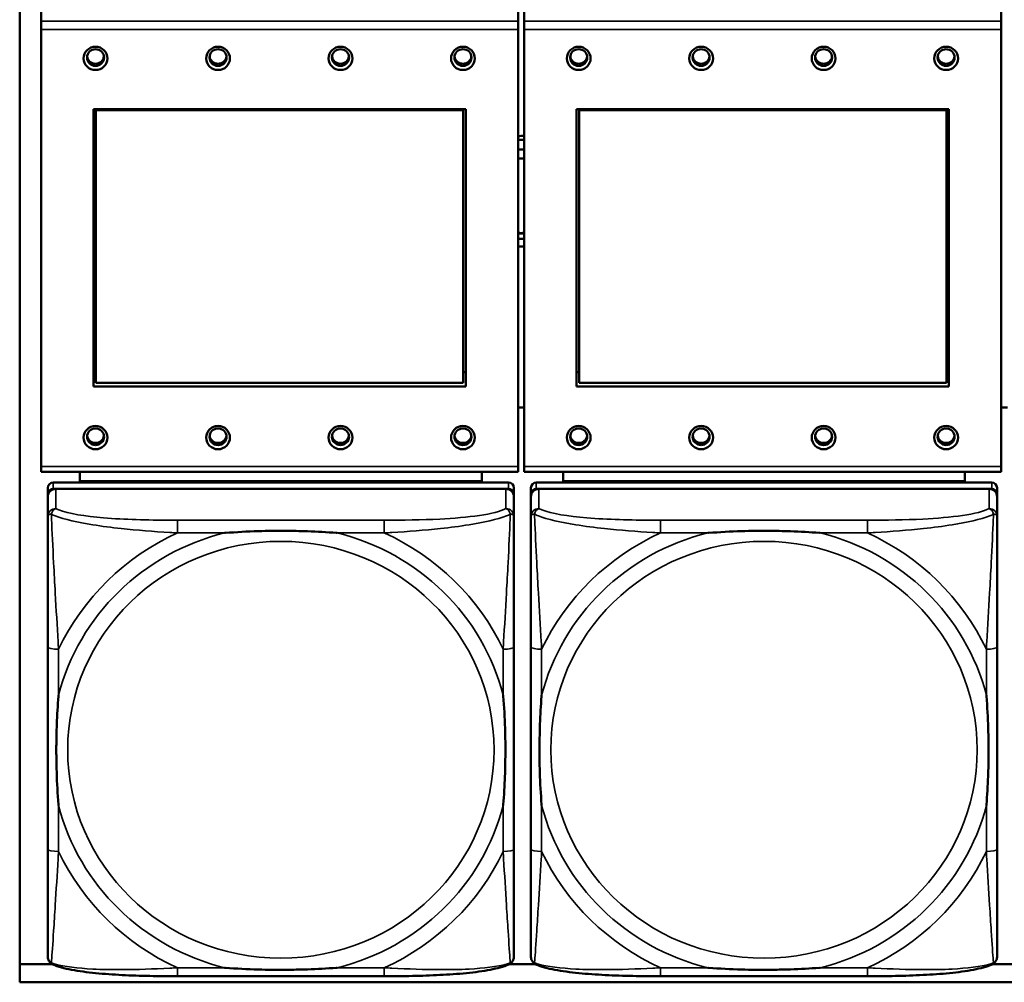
# Model space of a CAD drawing. Header units: inches. Extents: x 3.3 to 58.3, y 0.8 to 38.3.
# Tile 72 of 162: x 22.1 to 23.5, y 16.5 to 17.9. Entities that reach past the tile are written whole.
import ezdxf

# ---------------------------------------------------------------- set-up
doc = ezdxf.new("R2010")
doc.units = ezdxf.units.IN
doc.header["$MEASUREMENT"] = 0
doc.layers.add('Visible (ANSI)', color=7, linetype='Continuous', lineweight=50)
doc.layers.add('Visible Narrow (ANSI)', color=7, linetype='Continuous', lineweight=35)

msp = doc.modelspace()

# ---------------------------------------------------------------- linework, layer by layer
at = {"layer": 'Visible (ANSI)'}
for p, q in [((22.0871, 16.503), (22.0871, 18.6575)), ((22.1185, 17.9145), (22.1185, 17.9845)), ((22.8195, 17.9145), (22.8195, 17.9845)), ((22.8285, 17.9145), (22.8285, 17.9845)), ((23.5295, 17.9145), (23.5295, 17.9845)), ((22.1185, 17.9026), (22.1185, 17.9145)), ((22.8195, 17.9145), (22.8195, 17.9026)), ((22.8285, 17.9026), (22.8285, 17.9145)), ((23.5295, 17.9145), (23.5295, 17.9026)), ((22.1185, 17.9026), (22.1185, 17.2607)), ((22.8195, 17.2607), (22.8195, 17.9026)), ((22.8285, 17.9026), (22.8285, 17.2607)), ((23.5295, 17.2607), (23.5295, 17.9026)), ((22.1955, 17.3779), (22.1955, 17.7854)), ((22.1955, 17.7854), (22.7425, 17.7854)), ((22.1991, 17.784), (22.1991, 17.7854)), ((22.1991, 17.784), (22.7389, 17.784)), ((22.1991, 17.3836), (22.1991, 17.784)), ((22.7389, 17.784), (22.7389, 17.7854)), ((22.7389, 17.784), (22.7389, 17.3836)), ((22.7425, 17.7854), (22.7425, 17.3779)), ((22.9055, 17.3779), (22.9055, 17.7854)), ((22.9055, 17.7854), (23.4525, 17.7854)), ((22.9091, 17.784), (22.9091, 17.7854)), ((22.9091, 17.784), (23.4489, 17.784)), ((22.9091, 17.3836), (22.9091, 17.784)), ((23.4489, 17.784), (23.4489, 17.7854)), ((23.4489, 17.784), (23.4489, 17.3836)), ((23.4525, 17.7854), (23.4525, 17.3779)), ((22.1955, 17.3992), (22.1991, 17.3992)), ((22.7389, 17.3992), (22.7425, 17.3992)), ((22.9055, 17.3992), (22.9091, 17.3992)), ((23.4489, 17.3992), (23.4525, 17.3992)), ((22.7425, 17.3779), (22.1955, 17.3779)), ((22.7389, 17.3836), (22.1991, 17.3836)), ((23.4525, 17.3779), (22.9055, 17.3779)), ((23.4489, 17.3836), (22.9091, 17.3836)), ((22.8195, 17.3474), (22.8285, 17.3474)), ((23.5295, 17.3474), (23.5385, 17.3474)), ((22.1185, 17.2528), (22.1185, 17.2607)), ((22.1185, 17.2528), (22.8195, 17.2528)), ((22.1756, 17.2392), (22.1756, 17.2528)), ((22.7661, 17.2528), (22.7661, 17.2392)), ((22.8195, 17.2607), (22.8195, 17.2528)), ((22.8285, 17.2528), (22.8285, 17.2607)), ((22.8285, 17.2528), (23.5295, 17.2528)), ((22.8856, 17.2392), (22.8856, 17.2528)), ((23.4761, 17.2528), (23.4761, 17.2392)), ((23.5295, 17.2607), (23.5295, 17.2528)), ((22.8055, 17.237), (22.1362, 17.237)), ((22.1756, 17.2392), (22.7661, 17.2392)), ((22.1756, 17.2391), (22.1756, 17.2392)), ((22.1756, 17.2391), (22.402, 17.2391)), ((22.1756, 17.2391), (22.1756, 17.237)), ((22.402, 17.237), (22.402, 17.2391)), ((22.5398, 17.2391), (22.7661, 17.2391)), ((22.5398, 17.2391), (22.5398, 17.237)), ((22.7661, 17.2392), (22.7661, 17.2391)), ((22.7661, 17.2391), (22.7661, 17.237)), ((23.5155, 17.237), (22.8462, 17.237)), ((22.8856, 17.2392), (23.4761, 17.2392)), ((22.8856, 17.2391), (22.8856, 17.2392)), ((22.8856, 17.2391), (23.112, 17.2391)), ((22.8856, 17.2391), (22.8856, 17.237)), ((23.112, 17.237), (23.112, 17.2391)), ((23.2498, 17.2391), (23.4761, 17.2391)), ((23.2498, 17.2391), (23.2498, 17.237)), ((23.4761, 17.2392), (23.4761, 17.2391)), ((23.4761, 17.2391), (23.4761, 17.237)), ((22.1283, 17.2293), (22.1283, 17.2201)), ((22.1283, 16.5661), (22.1283, 17.2201)), ((22.1362, 17.2278), (22.8055, 17.2278)), ((22.8016, 17.2278), (22.1402, 17.2278)), ((22.8134, 17.2201), (22.8134, 17.2293)), ((22.8134, 17.2201), (22.8134, 17.2162)), ((22.8383, 17.2293), (22.8383, 17.2201)), ((22.8383, 16.5661), (22.8383, 17.2201)), ((22.8462, 17.2278), (23.5155, 17.2278)), ((23.5116, 17.2278), (22.8502, 17.2278)), ((23.5234, 17.2201), (23.5234, 17.2293)), ((23.5234, 17.2201), (23.5234, 17.2162)), ((22.1283, 17.2162), (22.1283, 17.1872)), ((22.8134, 17.1872), (22.8134, 17.2162)), ((22.8383, 17.2162), (22.8383, 17.1872)), ((23.5234, 17.1872), (23.5234, 17.2162)), ((22.1283, 16.9955), (22.1283, 16.6985)), ((22.8134, 16.6985), (22.8134, 16.9955)), ((22.8383, 16.9955), (22.8383, 16.6985)), ((23.5234, 16.6985), (23.5234, 16.9955)), ((22.0871, 16.5296), (22.1352, 16.5296)), ((22.8065, 16.5296), (22.8452, 16.5296)), ((23.5165, 16.5296), (23.5552, 16.5296)), ((22.6228, 16.512), (22.3189, 16.512)), ((23.3328, 16.512), (23.0289, 16.512)), ((33.5021, 16.503), (22.0871, 16.503))]:
    msp.add_line(p, q, dxfattribs=at)
for centre, major_axis in [((22.1985, 17.86), (-0.0175, 0)), ((22.1985, 17.8612), (0.0125, 0)), ((22.3785, 17.86), (-0.0175, 0)), ((22.3785, 17.8612), (0.0125, 0)), ((22.5585, 17.86), (-0.0175, 0)), ((22.5585, 17.8612), (0.0125, 0)), ((22.7385, 17.86), (-0.0175, 0)), ((22.7385, 17.8612), (0.0125, 0)), ((22.9085, 17.86), (-0.0175, 0)), ((22.9085, 17.8612), (0.0125, 0)), ((23.0885, 17.86), (-0.0175, 0)), ((23.0885, 17.8612), (0.0125, 0)), ((23.2685, 17.86), (-0.0175, 0)), ((23.2685, 17.8612), (0.0125, 0)), ((23.4485, 17.86), (-0.0175, 0)), ((23.4485, 17.8612), (0.0125, 0)), ((22.1985, 17.303), (-0.0175, 0)), ((22.3785, 17.303), (-0.0175, 0)), ((22.5585, 17.303), (-0.0175, 0)), ((22.7385, 17.303), (-0.0175, 0)), ((22.9085, 17.303), (-0.0175, 0)), ((23.0885, 17.303), (-0.0175, 0)), ((23.2685, 17.303), (-0.0175, 0)), ((23.4485, 17.303), (-0.0175, 0)), ((22.1985, 17.3043), (0.0125, 0)), ((22.3785, 17.3043), (0.0125, 0)), ((22.5585, 17.3043), (0.0125, 0)), ((22.7385, 17.3043), (0.0125, 0)), ((22.9085, 17.3043), (0.0125, 0)), ((23.0885, 17.3043), (0.0125, 0)), ((23.2685, 17.3043), (0.0125, 0)), ((23.4485, 17.3043), (0.0125, 0))]:
    msp.add_ellipse(centre, major_axis=major_axis, ratio=0.977083, dxfattribs=at)
for centre, major_axis, start_param, end_param in [((22.1985, 17.8642), (-0.0125, 0), 0.124481, 3.017112), ((22.3785, 17.8642), (-0.0125, 0), 0.124481, 3.017112), ((22.5585, 17.8642), (-0.0125, 0), 0.124481, 3.017112), ((22.7385, 17.8642), (-0.0125, 0), 0.124481, 3.017112), ((22.9085, 17.8642), (-0.0125, 0), 0.124481, 3.017112), ((23.0885, 17.8642), (-0.0125, 0), 0.124481, 3.017112), ((23.2685, 17.8642), (-0.0125, 0), 0.124481, 3.017112), ((23.4485, 17.8642), (-0.0125, 0), 0.124481, 3.017112), ((22.8246, 17.6649), (0.083, 0), 1.523723, 1.632212), ((22.8246, 17.6715), (0.0705, 0), 1.515368, 1.643119), ((22.8246, 17.6715), (0.056, 0), 1.500996, 1.661892), ((22.8246, 17.6582), (-0.056, 0), 4.642588, 4.803485), ((22.8246, 17.6582), (0.056, 0), 4.621293, 4.78219), ((22.8246, 17.6715), (-0.0705, 0), 1.498473, 1.626224), ((22.8246, 17.6737), (0.0805, 0), 4.649063, 4.760926), ((22.8246, 17.6649), (-0.083, 0), 1.50938, 1.61787), ((22.1985, 17.3073), (-0.0125, 0), 0.124481, 3.017112), ((22.3785, 17.3073), (-0.0125, 0), 0.124481, 3.017112), ((22.5585, 17.3073), (-0.0125, 0), 0.124481, 3.017112), ((22.7385, 17.3073), (-0.0125, 0), 0.124481, 3.017112), ((22.9085, 17.3073), (-0.0125, 0), 0.124481, 3.017112), ((23.0885, 17.3073), (-0.0125, 0), 0.124481, 3.017112), ((23.2685, 17.3073), (-0.0125, 0), 0.124481, 3.017112), ((23.4485, 17.3073), (-0.0125, 0), 0.124481, 3.017112), ((22.1362, 17.2293), (-0.00787, 0), 4.712389, 6.283185), ((22.8055, 17.2293), (0.00787, 0), 0, 1.570796), ((22.8462, 17.2293), (-0.00787, 0), 4.712389, 6.283185), ((23.5155, 17.2293), (0.00787, 0), 0, 1.570796), ((22.1362, 17.2201), (-0.00787, 0), 4.712389, 6.283185), ((22.1402, 17.2162), (-0.0118, 0), 4.712389, 6.283185), ((22.8016, 17.2162), (0.0118, 0), 0, 1.570796), ((22.8055, 17.2201), (0.00787, 0), 0, 1.570796), ((22.8462, 17.2201), (-0.00787, 0), 4.712389, 6.283185), ((22.8502, 17.2162), (-0.0118, 0), 4.712389, 6.283185), ((23.5116, 17.2162), (0.0118, 0), 0, 1.570796), ((23.5155, 17.2201), (0.00787, 0), 0, 1.570796), ((22.1362, 16.5661), (-0.00787, 0), 0, 0.047273), ((22.8462, 16.5661), (-0.00787, 0), 0, 0.047273)]:
    msp.add_ellipse(centre, major_axis=major_axis, ratio=0.977083, start_param=start_param, end_param=end_param, dxfattribs=at)
for points, knots in [([(22.1283, 17.1872), (22.1283, 17.1643), (22.1283, 17.1188), (22.1283, 17.077), (22.1283, 17.0497), (22.1283, 17.0221), (22.1283, 16.9955)], [-0.5252205, -0.5252205, -0.5252205, -0.5252205, -0.20743, -0.20743, -0.20743, 0, 0, 0, 0]), ([(22.8134, 16.9955), (22.8134, 16.999), (22.8134, 17.0025), (22.8134, 17.006), (22.8134, 17.0386), (22.8134, 17.0724), (22.8134, 17.1051), (22.8134, 17.1336), (22.8134, 17.1624), (22.8134, 17.181), (22.8134, 17.1832), (22.8134, 17.1853), (22.8134, 17.1872)], [0, 0, 0, 0, 0.0272471, 0.0272471, 0.0272471, 0.2790553, 0.2790553, 0.2790553, 0.4988354, 0.4988354, 0.4988354, 0.5252205, 0.5252205, 0.5252205, 0.5252205]), ([(22.8383, 17.1872), (22.8383, 17.1643), (22.8383, 17.1188), (22.8383, 17.077), (22.8383, 17.0497), (22.8383, 17.0221), (22.8383, 16.9955)], [-0.5252205, -0.5252205, -0.5252205, -0.5252205, -0.20743, -0.20743, -0.20743, 0, 0, 0, 0]), ([(23.5234, 16.9955), (23.5234, 16.999), (23.5234, 17.0025), (23.5234, 17.006), (23.5234, 17.0386), (23.5234, 17.0724), (23.5234, 17.1051), (23.5234, 17.1336), (23.5234, 17.1624), (23.5234, 17.181), (23.5234, 17.1832), (23.5234, 17.1853), (23.5234, 17.1872)], [0, 0, 0, 0, 0.0272471, 0.0272471, 0.0272471, 0.2790553, 0.2790553, 0.2790553, 0.4988354, 0.4988354, 0.4988354, 0.5252205, 0.5252205, 0.5252205, 0.5252205]), ([(22.3881, 17.163), (22.3885, 17.163), (22.389, 17.163), (22.4055, 17.1642), (22.4216, 17.1651), (22.4445, 17.1658), (22.4512, 17.166), (22.4604, 17.1661), (22.4629, 17.1661), (22.4669, 17.1661), (22.4685, 17.1661), (22.4717, 17.1661), (22.4732, 17.1661), (22.4768, 17.1661), (22.4788, 17.1661), (22.485, 17.166), (22.4891, 17.166), (22.4988, 17.1658), (22.5044, 17.1656), (22.5242, 17.1649), (22.5383, 17.1641), (22.5527, 17.163), (22.5532, 17.163), (22.5536, 17.163)], [-0.416114, -0.416114, -0.416114, -0.416114, -0.4127691, -0.4127691, -0.2896446, -0.2896446, -0.2388934, -0.2388934, -0.2201881, -0.2201881, -0.2080204, -0.2080204, -0.196499, -0.196499, -0.1809939, -0.1809939, -0.149741, -0.149741, -0.1073162, -0.1073162, 0, 0, 0.0033356, 0.0033356, 0.0033356, 0.0033356]), ([(23.0981, 17.163), (23.0985, 17.163), (23.099, 17.163), (23.1155, 17.1642), (23.1316, 17.1651), (23.1545, 17.1658), (23.1612, 17.166), (23.1704, 17.1661), (23.1729, 17.1661), (23.1769, 17.1661), (23.1785, 17.1661), (23.1817, 17.1661), (23.1832, 17.1661), (23.1868, 17.1661), (23.1888, 17.1661), (23.195, 17.166), (23.1991, 17.166), (23.2088, 17.1658), (23.2144, 17.1656), (23.2342, 17.1649), (23.2483, 17.1641), (23.2627, 17.163), (23.2632, 17.163), (23.2636, 17.163)], [-0.416114, -0.416114, -0.416114, -0.416114, -0.4127691, -0.4127691, -0.2896446, -0.2896446, -0.2388934, -0.2388934, -0.2201881, -0.2201881, -0.2080204, -0.2080204, -0.196499, -0.196499, -0.1809939, -0.1809939, -0.149741, -0.149741, -0.1073162, -0.1073162, 0, 0, 0.0033356, 0.0033356, 0.0033356, 0.0033356]), ([(22.1441, 16.7628), (22.1441, 16.7633), (22.144, 16.7637), (22.1428, 16.7798), (22.1419, 16.7955), (22.1412, 16.818), (22.1411, 16.8245), (22.141, 16.8335), (22.1409, 16.8359), (22.1409, 16.8399), (22.1409, 16.8415), (22.1409, 16.8445), (22.1409, 16.846), (22.1409, 16.8495), (22.1409, 16.8515), (22.141, 16.8575), (22.1411, 16.8616), (22.1413, 16.8711), (22.1414, 16.8765), (22.1421, 16.8958), (22.1429, 16.9095), (22.144, 16.9237), (22.1441, 16.9241), (22.1441, 16.9245)], [-0.416114, -0.416114, -0.416114, -0.416114, -0.4127691, -0.4127691, -0.2896446, -0.2896446, -0.2388934, -0.2388934, -0.2201881, -0.2201881, -0.2080204, -0.2080204, -0.196499, -0.196499, -0.1809939, -0.1809939, -0.149741, -0.149741, -0.1073162, -0.1073162, 0, 0, 0.0033356, 0.0033356, 0.0033356, 0.0033356]), ([(22.7976, 16.9245), (22.7977, 16.9241), (22.7977, 16.9237), (22.7989, 16.9076), (22.7998, 16.8919), (22.8005, 16.8695), (22.8006, 16.8629), (22.8008, 16.854), (22.8008, 16.8516), (22.8008, 16.8476), (22.8008, 16.846), (22.8008, 16.843), (22.8008, 16.8415), (22.8008, 16.838), (22.8008, 16.836), (22.8007, 16.8299), (22.8007, 16.8259), (22.8005, 16.8164), (22.8003, 16.8109), (22.7996, 16.7916), (22.7988, 16.7778), (22.7977, 16.7637), (22.7977, 16.7633), (22.7976, 16.7628)], [-0.416114, -0.416114, -0.416114, -0.416114, -0.4127691, -0.4127691, -0.2896446, -0.2896446, -0.2388934, -0.2388934, -0.2201881, -0.2201881, -0.2080204, -0.2080204, -0.196499, -0.196499, -0.1809939, -0.1809939, -0.149741, -0.149741, -0.1073162, -0.1073162, 0, 0, 0.0033356, 0.0033356, 0.0033356, 0.0033356]), ([(22.8541, 16.7628), (22.8541, 16.7633), (22.854, 16.7637), (22.8528, 16.7798), (22.8519, 16.7955), (22.8512, 16.818), (22.8511, 16.8245), (22.851, 16.8335), (22.8509, 16.8359), (22.8509, 16.8399), (22.8509, 16.8415), (22.8509, 16.8445), (22.8509, 16.846), (22.8509, 16.8495), (22.8509, 16.8515), (22.851, 16.8575), (22.8511, 16.8616), (22.8513, 16.8711), (22.8514, 16.8765), (22.8521, 16.8958), (22.8529, 16.9095), (22.854, 16.9237), (22.8541, 16.9241), (22.8541, 16.9245)], [-0.416114, -0.416114, -0.416114, -0.416114, -0.4127691, -0.4127691, -0.2896446, -0.2896446, -0.2388934, -0.2388934, -0.2201881, -0.2201881, -0.2080204, -0.2080204, -0.196499, -0.196499, -0.1809939, -0.1809939, -0.149741, -0.149741, -0.1073162, -0.1073162, 0, 0, 0.0033356, 0.0033356, 0.0033356, 0.0033356]), ([(23.5076, 16.9245), (23.5077, 16.9241), (23.5077, 16.9237), (23.5089, 16.9076), (23.5098, 16.8919), (23.5105, 16.8695), (23.5106, 16.8629), (23.5108, 16.854), (23.5108, 16.8516), (23.5108, 16.8476), (23.5108, 16.846), (23.5108, 16.843), (23.5108, 16.8415), (23.5108, 16.838), (23.5108, 16.836), (23.5107, 16.8299), (23.5107, 16.8259), (23.5105, 16.8164), (23.5103, 16.8109), (23.5096, 16.7916), (23.5088, 16.7778), (23.5077, 16.7637), (23.5077, 16.7633), (23.5076, 16.7628)], [-0.416114, -0.416114, -0.416114, -0.416114, -0.4127691, -0.4127691, -0.2896446, -0.2896446, -0.2388934, -0.2388934, -0.2201881, -0.2201881, -0.2080204, -0.2080204, -0.196499, -0.196499, -0.1809939, -0.1809939, -0.149741, -0.149741, -0.1073162, -0.1073162, 0, 0, 0.0033356, 0.0033356, 0.0033356, 0.0033356]), ([(22.1283, 16.6985), (22.1283, 16.672), (22.1283, 16.6451), (22.1283, 16.6206), (22.1283, 16.5829), (22.1283, 16.5471), (22.1283, 16.541)], [3.9382945, 3.9382945, 3.9382945, 3.9382945, 4.1457245, 4.1457245, 4.1457245, 4.463515, 4.463515, 4.463515, 4.463515]), ([(22.8134, 16.541), (22.8134, 16.5471), (22.8134, 16.5829), (22.8134, 16.6206), (22.8134, 16.6451), (22.8134, 16.672), (22.8134, 16.6985)], [-0.5252205, -0.5252205, -0.5252205, -0.5252205, -0.20743, -0.20743, -0.20743, 0, 0, 0, 0]), ([(22.8383, 16.6985), (22.8383, 16.672), (22.8383, 16.6451), (22.8383, 16.6206), (22.8383, 16.5829), (22.8383, 16.5471), (22.8383, 16.541)], [3.9382945, 3.9382945, 3.9382945, 3.9382945, 4.1457245, 4.1457245, 4.1457245, 4.463515, 4.463515, 4.463515, 4.463515]), ([(23.5234, 16.541), (23.5234, 16.5471), (23.5234, 16.5829), (23.5234, 16.6206), (23.5234, 16.6451), (23.5234, 16.672), (23.5234, 16.6985)], [-0.5252205, -0.5252205, -0.5252205, -0.5252205, -0.20743, -0.20743, -0.20743, 0, 0, 0, 0]), ([(22.1356, 16.5294), (22.1348, 16.5298), (22.1339, 16.5303), (22.1323, 16.5316), (22.1316, 16.5323), (22.1303, 16.534), (22.1298, 16.5349), (22.129, 16.5367), (22.1287, 16.5376), (22.1284, 16.5393), (22.1283, 16.5402), (22.1283, 16.541)], [0.0113303, 0.0113303, 0.0113303, 0.0113303, 0.0143189, 0.0143189, 0.01730751, 0.01730751, 0.02029611, 0.02029611, 0.02328471, 0.02328471, 0.02627331, 0.02627331, 0.02627331, 0.02627331]), ([(22.8061, 16.5294), (22.8069, 16.5298), (22.8078, 16.5303), (22.8094, 16.5316), (22.8101, 16.5323), (22.8114, 16.534), (22.8119, 16.5349), (22.8127, 16.5367), (22.813, 16.5376), (22.8133, 16.5393), (22.8134, 16.5402), (22.8134, 16.541)], [0.0113303, 0.0113303, 0.0113303, 0.0113303, 0.0143189, 0.0143189, 0.01730751, 0.01730751, 0.02029611, 0.02029611, 0.02328471, 0.02328471, 0.02627331, 0.02627331, 0.02627331, 0.02627331]), ([(22.8456, 16.5294), (22.8448, 16.5298), (22.8439, 16.5303), (22.8423, 16.5316), (22.8416, 16.5323), (22.8403, 16.534), (22.8398, 16.5349), (22.839, 16.5367), (22.8387, 16.5376), (22.8384, 16.5393), (22.8383, 16.5402), (22.8383, 16.541)], [0.0113303, 0.0113303, 0.0113303, 0.0113303, 0.0143189, 0.0143189, 0.01730751, 0.01730751, 0.02029611, 0.02029611, 0.02328471, 0.02328471, 0.02627331, 0.02627331, 0.02627331, 0.02627331]), ([(23.5161, 16.5294), (23.5169, 16.5298), (23.5178, 16.5303), (23.5194, 16.5316), (23.5201, 16.5323), (23.5214, 16.534), (23.5219, 16.5349), (23.5227, 16.5367), (23.523, 16.5376), (23.5233, 16.5393), (23.5234, 16.5402), (23.5234, 16.541)], [0.0113303, 0.0113303, 0.0113303, 0.0113303, 0.0143189, 0.0143189, 0.01730751, 0.01730751, 0.02029611, 0.02029611, 0.02328471, 0.02328471, 0.02627331, 0.02627331, 0.02627331, 0.02627331]), ([(22.3189, 16.512), (22.3054, 16.512), (22.2917, 16.5121), (22.2645, 16.5126), (22.2509, 16.513), (22.2243, 16.5144), (22.2113, 16.5153), (22.1861, 16.5178), (22.1741, 16.5194), (22.1581, 16.5224), (22.1531, 16.5236), (22.1437, 16.5262), (22.1395, 16.5276), (22.1356, 16.5294)], [0, 0, 0, 0, 0.1022588, 0.1022588, 0.2045176, 0.2045176, 0.3067764, 0.3067764, 0.4090352, 0.4090352, 0.4601646, 0.4601646, 0.5112941, 0.5112941, 0.5112941, 0.5112941]), ([(22.5536, 16.5244), (22.5532, 16.5244), (22.5527, 16.5243), (22.5383, 16.5233), (22.5242, 16.5225), (22.5044, 16.5218), (22.4988, 16.5217), (22.4891, 16.5215), (22.485, 16.5214), (22.4788, 16.5214), (22.4768, 16.5214), (22.4732, 16.5214), (22.4717, 16.5214), (22.4685, 16.5214), (22.4669, 16.5214), (22.4629, 16.5214), (22.4604, 16.5214), (22.4512, 16.5215), (22.4445, 16.5216), (22.4216, 16.5223), (22.4055, 16.5231), (22.389, 16.5243), (22.3885, 16.5244), (22.3881, 16.5244)], [-0.4149464, -0.4149464, -0.4149464, -0.4149464, -0.41162, -0.41162, -0.3046026, -0.3046026, -0.2622958, -0.2622958, -0.23113, -0.23113, -0.215668, -0.215668, -0.2041787, -0.2041787, -0.1920448, -0.1920448, -0.1733916, -0.1733916, -0.1227817, -0.1227817, 0, 0, 0.0033356, 0.0033356, 0.0033356, 0.0033356]), ([(22.8061, 16.5294), (22.8022, 16.5276), (22.798, 16.5262), (22.7888, 16.5236), (22.7838, 16.5225), (22.768, 16.5194), (22.756, 16.5178), (22.7309, 16.5153), (22.7178, 16.5144), (22.6913, 16.5131), (22.6777, 16.5126), (22.6505, 16.5121), (22.6368, 16.512), (22.6231, 16.512), (22.623, 16.512), (22.6228, 16.512)], [-4.4495886, -4.4495886, -4.4495886, -4.4495886, -4.3984592, -4.3984592, -4.3485034, -4.3485034, -4.2462446, -4.2462446, -4.1439858, -4.1439858, -4.041727, -4.041727, -3.9394682, -3.9394682, -3.9382945, -3.9382945, -3.9382945, -3.9382945]), ([(23.0289, 16.512), (23.0154, 16.512), (23.0017, 16.5121), (22.9745, 16.5126), (22.9609, 16.513), (22.9343, 16.5144), (22.9213, 16.5153), (22.8961, 16.5178), (22.8841, 16.5194), (22.8681, 16.5224), (22.8631, 16.5236), (22.8537, 16.5262), (22.8495, 16.5276), (22.8456, 16.5294)], [0, 0, 0, 0, 0.1022588, 0.1022588, 0.2045176, 0.2045176, 0.3067764, 0.3067764, 0.4090352, 0.4090352, 0.4601646, 0.4601646, 0.5112941, 0.5112941, 0.5112941, 0.5112941]), ([(23.2636, 16.5244), (23.2632, 16.5244), (23.2627, 16.5243), (23.2483, 16.5233), (23.2342, 16.5225), (23.2144, 16.5218), (23.2088, 16.5217), (23.1991, 16.5215), (23.195, 16.5214), (23.1888, 16.5214), (23.1868, 16.5214), (23.1832, 16.5214), (23.1817, 16.5214), (23.1785, 16.5214), (23.1769, 16.5214), (23.1729, 16.5214), (23.1704, 16.5214), (23.1612, 16.5215), (23.1545, 16.5216), (23.1316, 16.5223), (23.1155, 16.5231), (23.099, 16.5243), (23.0985, 16.5244), (23.0981, 16.5244)], [-0.4149464, -0.4149464, -0.4149464, -0.4149464, -0.41162, -0.41162, -0.3046026, -0.3046026, -0.2622958, -0.2622958, -0.23113, -0.23113, -0.215668, -0.215668, -0.2041787, -0.2041787, -0.1920448, -0.1920448, -0.1733916, -0.1733916, -0.1227817, -0.1227817, 0, 0, 0.0033356, 0.0033356, 0.0033356, 0.0033356]), ([(23.5161, 16.5294), (23.5122, 16.5276), (23.508, 16.5262), (23.4988, 16.5236), (23.4938, 16.5225), (23.478, 16.5194), (23.466, 16.5178), (23.4409, 16.5153), (23.4278, 16.5144), (23.4013, 16.5131), (23.3877, 16.5126), (23.3605, 16.5121), (23.3468, 16.512), (23.3331, 16.512), (23.333, 16.512), (23.3328, 16.512)], [-4.4495886, -4.4495886, -4.4495886, -4.4495886, -4.3984592, -4.3984592, -4.3485034, -4.3485034, -4.2462446, -4.2462446, -4.1439858, -4.1439858, -4.041727, -4.041727, -3.9394682, -3.9394682, -3.9382945, -3.9382945, -3.9382945, -3.9382945])]:
    msp.add_open_spline(points, degree=3, knots=knots, dxfattribs=at)
at = {"layer": 'Visible Narrow (ANSI)'}
for p, q in [((22.8195, 17.9145), (22.1185, 17.9145)), ((23.5295, 17.9145), (22.8285, 17.9145)), ((22.1185, 17.9026), (22.8195, 17.9026)), ((22.8285, 17.9026), (23.5295, 17.9026)), ((22.8195, 17.2607), (22.1185, 17.2607)), ((23.5295, 17.2607), (22.8285, 17.2607)), ((22.1362, 17.2278), (22.1362, 17.237)), ((22.8055, 17.237), (22.8055, 17.2278)), ((22.8462, 17.2278), (22.8462, 17.237)), ((23.5155, 17.237), (23.5155, 17.2278)), ((22.1402, 17.1987), (22.1402, 17.2278)), ((22.8016, 17.2278), (22.8016, 17.1987)), ((22.8502, 17.1987), (22.8502, 17.2278)), ((23.5116, 17.2278), (23.5116, 17.1987)), ((22.3189, 17.1817), (22.3189, 17.163)), ((22.6228, 17.1817), (22.3189, 17.1817)), ((22.6228, 17.1817), (22.6228, 17.163)), ((23.0289, 17.1817), (23.0289, 17.163)), ((23.3328, 17.1817), (23.0289, 17.1817)), ((23.3328, 17.1817), (23.3328, 17.163)), ((22.3189, 17.163), (22.3881, 17.163)), ((22.5536, 17.163), (22.6228, 17.163)), ((23.0289, 17.163), (23.0981, 17.163)), ((23.2636, 17.163), (23.3328, 17.163)), ((22.1441, 16.9245), (22.1441, 16.9922)), ((22.7976, 16.9922), (22.7976, 16.9245)), ((22.8541, 16.9245), (22.8541, 16.9922)), ((23.5076, 16.9922), (23.5076, 16.9245)), ((22.1441, 16.6952), (22.1441, 16.7628)), ((22.7976, 16.7628), (22.7976, 16.6952)), ((22.8541, 16.6952), (22.8541, 16.7628)), ((23.5076, 16.7628), (23.5076, 16.6952)), ((22.3189, 16.5244), (22.3189, 16.512)), ((22.3881, 16.5244), (22.3189, 16.5244)), ((22.6228, 16.5244), (22.5536, 16.5244)), ((22.6228, 16.5244), (22.6228, 16.512)), ((23.0289, 16.5244), (23.0289, 16.512)), ((23.0981, 16.5244), (23.0289, 16.5244)), ((23.3328, 16.5244), (23.2636, 16.5244)), ((23.3328, 16.5244), (23.3328, 16.512))]:
    msp.add_line(p, q, dxfattribs=at)
for centre, major_axis, ratio, start_param, end_param in [((22.1402, 17.1872), (-0.0118, 0), 0.977083, 4.712389, 6.283185), ((22.8016, 17.1872), (0.0118, 0), 0.977083, 0, 1.570796), ((22.8502, 17.1872), (-0.0118, 0), 0.977083, 4.712389, 6.283185), ((23.5116, 17.1872), (0.0118, 0), 0.977083, 0, 1.570796), ((22.4709, 16.8437), (-0.3371, 0), 0.977083, 4.960405, 6.035169), ((22.4709, 16.8437), (-0.3604, 0), 0.977083, 5.147686, 5.847888), ((22.4709, 16.8437), (0.3371, 0), 0.977083, 0.248016, 1.32278), ((22.4709, 16.8437), (-0.3604, 0), 0.977083, 3.57689, 4.277092), ((23.1809, 16.8437), (-0.3371, 0), 0.977083, 4.960405, 6.035169), ((23.1809, 16.8437), (-0.3604, 0), 0.977083, 5.147686, 5.847888), ((23.1809, 16.8437), (0.3371, 0), 0.977083, 0.248016, 1.32278), ((23.1809, 16.8437), (-0.3604, 0), 0.977083, 3.57689, 4.277092), ((22.1441, 16.9955), (-0.0157, 0), 0.21286, 0, 1.570796), ((22.7976, 16.9955), (0.0157, 0), 0.21286, 4.712389, 6.283185), ((22.8541, 16.9955), (-0.0157, 0), 0.21286, 0, 1.570796), ((23.5076, 16.9955), (0.0157, 0), 0.21286, 4.712389, 6.283185), ((22.4709, 16.8437), (-0.3371, 0), 0.977083, 0.248016, 1.32278), ((22.4709, 16.8437), (0.3371, 0), 0.977083, 4.960405, 6.035169), ((23.1809, 16.8437), (-0.3371, 0), 0.977083, 0.248016, 1.32278), ((23.1809, 16.8437), (0.3371, 0), 0.977083, 4.960405, 6.035169), ((22.1441, 16.6985), (-0.0157, 0), 0.21286, 0, 1.570796), ((22.7976, 16.6985), (0.0157, 0), 0.21286, 4.712389, 6.283185), ((22.8541, 16.6985), (-0.0157, 0), 0.21286, 0, 1.570796), ((23.5076, 16.6985), (0.0157, 0), 0.21286, 4.712389, 6.283185), ((22.4709, 16.8437), (0.3604, 0), 0.977083, 3.57689, 4.277092), ((22.4709, 16.8437), (0.3604, 0), 0.977083, 5.147686, 5.847888), ((23.1809, 16.8437), (0.3604, 0), 0.977083, 3.57689, 4.277092), ((23.1809, 16.8437), (0.3604, 0), 0.977083, 5.147686, 5.847888)]:
    msp.add_ellipse(centre, major_axis=major_axis, ratio=ratio, start_param=start_param, end_param=end_param, dxfattribs=at)
for centre in [(22.4709, 16.8445), (23.1809, 16.8445)]:
    msp.add_ellipse(centre, major_axis=(-0.3133, 0), ratio=0.977083, dxfattribs=at)
for points, knots in [([(22.1283, 17.1872), (22.1283, 17.1876), (22.1284, 17.188), (22.1287, 17.1886), (22.1288, 17.1889), (22.1292, 17.1892), (22.1293, 17.1894), (22.1296, 17.1896), (22.1297, 17.1896), (22.13, 17.1899), (22.1302, 17.19), (22.131, 17.1902), (22.1315, 17.1904), (22.1325, 17.1905), (22.133, 17.1906), (22.1336, 17.1906)], [-0.02627331, -0.02627331, -0.02627331, -0.02627331, -0.02158775, -0.02158775, -0.01736415, -0.01736415, -0.0147244, -0.0147244, -0.01307456, -0.01307456, -0.00977487, -0.00977487, -0.00449537, -0.00449537, 0.00012419, 0.00012419, 0.00012419, 0.00012419]), ([(22.1336, 17.1906), (22.1338, 17.1913), (22.134, 17.192), (22.1346, 17.1934), (22.1349, 17.1941), (22.1355, 17.1951), (22.1357, 17.1955), (22.1362, 17.196), (22.1363, 17.1962), (22.1367, 17.1966), (22.1369, 17.1968), (22.1376, 17.1974), (22.138, 17.1977), (22.139, 17.1983), (22.1395, 17.1986), (22.1402, 17.1987)], [-0.00012419, -0.00012419, -0.00012419, -0.00012419, 0.00449537, 0.00449537, 0.00977487, 0.00977487, 0.01307456, 0.01307456, 0.0147244, 0.0147244, 0.01736415, 0.01736415, 0.02158775, 0.02158775, 0.02627331, 0.02627331, 0.02627331, 0.02627331]), ([(22.1441, 16.9922), (22.1439, 16.9958), (22.1437, 16.9995), (22.1422, 17.0264), (22.1407, 17.0505), (22.1385, 17.0894), (22.1377, 17.1042), (22.1357, 17.1424), (22.1346, 17.1654), (22.1338, 17.1857), (22.1337, 17.1882), (22.1336, 17.1906)], [0, 0, 0, 0, 0.0278591, 0.0278591, 0.201273, 0.201273, 0.3066357, 0.3066357, 0.475216, 0.475216, 0.5007189, 0.5007189, 0.5007189, 0.5007189]), ([(22.1336, 17.1906), (22.1353, 17.1897), (22.1372, 17.1889), (22.1526, 17.1829), (22.1727, 17.1785), (22.2079, 17.1728), (22.222, 17.171), (22.2598, 17.1669), (22.284, 17.165), (22.3114, 17.1634), (22.3151, 17.1632), (22.3189, 17.163)], [-0.5007189, -0.5007189, -0.5007189, -0.5007189, -0.475216, -0.475216, -0.3066357, -0.3066357, -0.201273, -0.201273, -0.0278591, -0.0278591, 0, 0, 0, 0]), ([(22.3189, 17.1817), (22.3153, 17.1817), (22.3117, 17.1817), (22.3081, 17.1817), (22.2749, 17.1819), (22.2412, 17.1826), (22.2104, 17.1852), (22.1834, 17.1875), (22.1579, 17.1913), (22.1444, 17.1967), (22.1428, 17.1974), (22.1414, 17.198), (22.1402, 17.1987)], [0, 0, 0, 0, 0.0272471, 0.0272471, 0.0272471, 0.2790553, 0.2790553, 0.2790553, 0.4988354, 0.4988354, 0.4988354, 0.5252205, 0.5252205, 0.5252205, 0.5252205]), ([(22.8016, 17.1987), (22.7867, 17.1904), (22.7451, 17.1855), (22.7044, 17.1834), (22.6779, 17.1821), (22.65, 17.1817), (22.6228, 17.1817)], [-0.5252205, -0.5252205, -0.5252205, -0.5252205, -0.20743, -0.20743, -0.20743, 0, 0, 0, 0]), ([(22.6228, 17.163), (22.6266, 17.1632), (22.6303, 17.1634), (22.6577, 17.165), (22.6819, 17.1669), (22.7197, 17.171), (22.7338, 17.1728), (22.769, 17.1785), (22.7891, 17.1829), (22.8046, 17.1889), (22.8064, 17.1897), (22.8081, 17.1906)], [0, 0, 0, 0, 0.0278591, 0.0278591, 0.201273, 0.201273, 0.3066357, 0.3066357, 0.475216, 0.475216, 0.5007189, 0.5007189, 0.5007189, 0.5007189]), ([(22.8081, 17.1906), (22.808, 17.1882), (22.8079, 17.1857), (22.8071, 17.1654), (22.806, 17.1424), (22.804, 17.1042), (22.8032, 17.0894), (22.801, 17.0505), (22.7996, 17.0264), (22.798, 16.9995), (22.7978, 16.9958), (22.7976, 16.9922)], [-0.5007189, -0.5007189, -0.5007189, -0.5007189, -0.475216, -0.475216, -0.3066357, -0.3066357, -0.201273, -0.201273, -0.0278591, -0.0278591, 0, 0, 0, 0]), ([(22.8016, 17.1987), (22.8022, 17.1986), (22.8027, 17.1983), (22.8037, 17.1977), (22.8042, 17.1974), (22.8048, 17.1968), (22.8051, 17.1966), (22.8054, 17.1962), (22.8056, 17.196), (22.806, 17.1955), (22.8062, 17.1951), (22.8068, 17.1941), (22.8072, 17.1934), (22.8077, 17.192), (22.8079, 17.1913), (22.8081, 17.1906)], [-0.02627331, -0.02627331, -0.02627331, -0.02627331, -0.02158775, -0.02158775, -0.01736415, -0.01736415, -0.0147244, -0.0147244, -0.01307456, -0.01307456, -0.00977487, -0.00977487, -0.00449537, -0.00449537, 0.00012419, 0.00012419, 0.00012419, 0.00012419]), ([(22.8081, 17.1906), (22.8087, 17.1906), (22.8092, 17.1905), (22.8103, 17.1904), (22.8108, 17.1902), (22.8115, 17.19), (22.8117, 17.1899), (22.8121, 17.1896), (22.8122, 17.1896), (22.8124, 17.1894), (22.8126, 17.1892), (22.8129, 17.1889), (22.8131, 17.1886), (22.8133, 17.188), (22.8134, 17.1876), (22.8134, 17.1872)], [-0.00012419, -0.00012419, -0.00012419, -0.00012419, 0.00449537, 0.00449537, 0.00977487, 0.00977487, 0.01307456, 0.01307456, 0.0147244, 0.0147244, 0.01736415, 0.01736415, 0.02158775, 0.02158775, 0.02627331, 0.02627331, 0.02627331, 0.02627331]), ([(22.8383, 17.1872), (22.8383, 17.1876), (22.8384, 17.188), (22.8387, 17.1886), (22.8388, 17.1889), (22.8392, 17.1892), (22.8393, 17.1894), (22.8396, 17.1896), (22.8397, 17.1896), (22.84, 17.1899), (22.8402, 17.19), (22.841, 17.1902), (22.8415, 17.1904), (22.8425, 17.1905), (22.843, 17.1906), (22.8436, 17.1906)], [-0.02627331, -0.02627331, -0.02627331, -0.02627331, -0.02158775, -0.02158775, -0.01736415, -0.01736415, -0.0147244, -0.0147244, -0.01307456, -0.01307456, -0.00977487, -0.00977487, -0.00449537, -0.00449537, 0.00012419, 0.00012419, 0.00012419, 0.00012419]), ([(22.8436, 17.1906), (22.8438, 17.1913), (22.844, 17.192), (22.8446, 17.1934), (22.8449, 17.1941), (22.8455, 17.1951), (22.8457, 17.1955), (22.8462, 17.196), (22.8463, 17.1962), (22.8467, 17.1966), (22.8469, 17.1968), (22.8476, 17.1974), (22.848, 17.1977), (22.849, 17.1983), (22.8495, 17.1986), (22.8502, 17.1987)], [-0.00012419, -0.00012419, -0.00012419, -0.00012419, 0.00449537, 0.00449537, 0.00977487, 0.00977487, 0.01307456, 0.01307456, 0.0147244, 0.0147244, 0.01736415, 0.01736415, 0.02158775, 0.02158775, 0.02627331, 0.02627331, 0.02627331, 0.02627331]), ([(22.8541, 16.9922), (22.8539, 16.9958), (22.8537, 16.9995), (22.8522, 17.0264), (22.8507, 17.0505), (22.8485, 17.0894), (22.8477, 17.1042), (22.8457, 17.1424), (22.8446, 17.1654), (22.8438, 17.1857), (22.8437, 17.1882), (22.8436, 17.1906)], [0, 0, 0, 0, 0.0278591, 0.0278591, 0.201273, 0.201273, 0.3066357, 0.3066357, 0.475216, 0.475216, 0.5007189, 0.5007189, 0.5007189, 0.5007189]), ([(22.8436, 17.1906), (22.8453, 17.1897), (22.8472, 17.1889), (22.8626, 17.1829), (22.8827, 17.1785), (22.9179, 17.1728), (22.932, 17.171), (22.9698, 17.1669), (22.994, 17.165), (23.0214, 17.1634), (23.0251, 17.1632), (23.0289, 17.163)], [-0.5007189, -0.5007189, -0.5007189, -0.5007189, -0.475216, -0.475216, -0.3066357, -0.3066357, -0.201273, -0.201273, -0.0278591, -0.0278591, 0, 0, 0, 0]), ([(23.0289, 17.1817), (23.0253, 17.1817), (23.0217, 17.1817), (23.0181, 17.1817), (22.9849, 17.1819), (22.9512, 17.1826), (22.9204, 17.1852), (22.8934, 17.1875), (22.8679, 17.1913), (22.8544, 17.1967), (22.8528, 17.1974), (22.8514, 17.198), (22.8502, 17.1987)], [0, 0, 0, 0, 0.0272471, 0.0272471, 0.0272471, 0.2790553, 0.2790553, 0.2790553, 0.4988354, 0.4988354, 0.4988354, 0.5252205, 0.5252205, 0.5252205, 0.5252205]), ([(23.5116, 17.1987), (23.4967, 17.1904), (23.4551, 17.1855), (23.4144, 17.1834), (23.3879, 17.1821), (23.36, 17.1817), (23.3328, 17.1817)], [-0.5252205, -0.5252205, -0.5252205, -0.5252205, -0.20743, -0.20743, -0.20743, 0, 0, 0, 0]), ([(23.3328, 17.163), (23.3366, 17.1632), (23.3403, 17.1634), (23.3677, 17.165), (23.3919, 17.1669), (23.4297, 17.171), (23.4438, 17.1728), (23.479, 17.1785), (23.4991, 17.1829), (23.5146, 17.1889), (23.5164, 17.1897), (23.5181, 17.1906)], [0, 0, 0, 0, 0.0278591, 0.0278591, 0.201273, 0.201273, 0.3066357, 0.3066357, 0.475216, 0.475216, 0.5007189, 0.5007189, 0.5007189, 0.5007189]), ([(23.5181, 17.1906), (23.518, 17.1882), (23.5179, 17.1857), (23.5171, 17.1654), (23.516, 17.1424), (23.514, 17.1042), (23.5132, 17.0894), (23.511, 17.0505), (23.5096, 17.0264), (23.508, 16.9995), (23.5078, 16.9958), (23.5076, 16.9922)], [-0.5007189, -0.5007189, -0.5007189, -0.5007189, -0.475216, -0.475216, -0.3066357, -0.3066357, -0.201273, -0.201273, -0.0278591, -0.0278591, 0, 0, 0, 0]), ([(23.5116, 17.1987), (23.5122, 17.1986), (23.5127, 17.1983), (23.5137, 17.1977), (23.5142, 17.1974), (23.5148, 17.1968), (23.5151, 17.1966), (23.5154, 17.1962), (23.5156, 17.196), (23.516, 17.1955), (23.5162, 17.1951), (23.5168, 17.1941), (23.5172, 17.1934), (23.5177, 17.192), (23.5179, 17.1913), (23.5181, 17.1906)], [-0.02627331, -0.02627331, -0.02627331, -0.02627331, -0.02158775, -0.02158775, -0.01736415, -0.01736415, -0.0147244, -0.0147244, -0.01307456, -0.01307456, -0.00977487, -0.00977487, -0.00449537, -0.00449537, 0.00012419, 0.00012419, 0.00012419, 0.00012419]), ([(23.5181, 17.1906), (23.5187, 17.1906), (23.5192, 17.1905), (23.5203, 17.1904), (23.5208, 17.1902), (23.5215, 17.19), (23.5217, 17.1899), (23.5221, 17.1896), (23.5222, 17.1896), (23.5224, 17.1894), (23.5226, 17.1892), (23.5229, 17.1889), (23.5231, 17.1886), (23.5233, 17.188), (23.5234, 17.1876), (23.5234, 17.1872)], [-0.00012419, -0.00012419, -0.00012419, -0.00012419, 0.00449537, 0.00449537, 0.00977487, 0.00977487, 0.01307456, 0.01307456, 0.0147244, 0.0147244, 0.01736415, 0.01736415, 0.02158775, 0.02158775, 0.02627331, 0.02627331, 0.02627331, 0.02627331]), ([(22.1336, 16.5315), (22.1337, 16.5325), (22.1338, 16.5336), (22.1346, 16.5434), (22.1357, 16.5597), (22.1377, 16.5904), (22.1385, 16.6031), (22.1407, 16.6381), (22.1422, 16.6613), (22.1437, 16.6879), (22.1439, 16.6915), (22.1441, 16.6952)], [-4.4390134, -4.4390134, -4.4390134, -4.4390134, -4.4135105, -4.4135105, -4.2449302, -4.2449302, -4.1395675, -4.1395675, -3.9661536, -3.9661536, -3.9382945, -3.9382945, -3.9382945, -3.9382945]), ([(22.7976, 16.6952), (22.7978, 16.6915), (22.798, 16.6879), (22.7996, 16.6613), (22.801, 16.6381), (22.8032, 16.6031), (22.804, 16.5904), (22.806, 16.5597), (22.8071, 16.5434), (22.8079, 16.5336), (22.808, 16.5325), (22.8081, 16.5315)], [0, 0, 0, 0, 0.0278591, 0.0278591, 0.201273, 0.201273, 0.3066357, 0.3066357, 0.475216, 0.475216, 0.5007189, 0.5007189, 0.5007189, 0.5007189]), ([(22.8436, 16.5315), (22.8437, 16.5325), (22.8438, 16.5336), (22.8446, 16.5434), (22.8457, 16.5597), (22.8477, 16.5904), (22.8485, 16.6031), (22.8507, 16.6381), (22.8522, 16.6613), (22.8537, 16.6879), (22.8539, 16.6915), (22.8541, 16.6952)], [-4.4390134, -4.4390134, -4.4390134, -4.4390134, -4.4135105, -4.4135105, -4.2449302, -4.2449302, -4.1395675, -4.1395675, -3.9661536, -3.9661536, -3.9382945, -3.9382945, -3.9382945, -3.9382945]), ([(23.5076, 16.6952), (23.5078, 16.6915), (23.508, 16.6879), (23.5096, 16.6613), (23.511, 16.6381), (23.5132, 16.6031), (23.514, 16.5904), (23.516, 16.5597), (23.5171, 16.5434), (23.5179, 16.5336), (23.518, 16.5325), (23.5181, 16.5315)], [0, 0, 0, 0, 0.0278591, 0.0278591, 0.201273, 0.201273, 0.3066357, 0.3066357, 0.475216, 0.475216, 0.5007189, 0.5007189, 0.5007189, 0.5007189]), ([(22.1336, 16.5315), (22.133, 16.5319), (22.1325, 16.5323), (22.1315, 16.5332), (22.131, 16.5337), (22.1302, 16.5346), (22.13, 16.535), (22.1297, 16.5356), (22.1296, 16.5358), (22.1293, 16.5363), (22.1292, 16.5366), (22.1288, 16.5376), (22.1287, 16.5381), (22.1284, 16.5394), (22.1283, 16.5402), (22.1283, 16.541)], [-0.00012419, -0.00012419, -0.00012419, -0.00012419, 0.00449537, 0.00449537, 0.00977487, 0.00977487, 0.01307456, 0.01307456, 0.0147244, 0.0147244, 0.01736415, 0.01736415, 0.02158775, 0.02158775, 0.02627331, 0.02627331, 0.02627331, 0.02627331]), ([(22.8134, 16.541), (22.8134, 16.5402), (22.8133, 16.5394), (22.8131, 16.5381), (22.8129, 16.5376), (22.8126, 16.5366), (22.8124, 16.5363), (22.8122, 16.5358), (22.8121, 16.5356), (22.8117, 16.535), (22.8115, 16.5346), (22.8108, 16.5337), (22.8103, 16.5332), (22.8092, 16.5323), (22.8087, 16.5319), (22.8081, 16.5315)], [-0.02627331, -0.02627331, -0.02627331, -0.02627331, -0.02158775, -0.02158775, -0.01736415, -0.01736415, -0.0147244, -0.0147244, -0.01307456, -0.01307456, -0.00977487, -0.00977487, -0.00449537, -0.00449537, 0.00012419, 0.00012419, 0.00012419, 0.00012419]), ([(22.8436, 16.5315), (22.843, 16.5319), (22.8425, 16.5323), (22.8415, 16.5332), (22.841, 16.5337), (22.8402, 16.5346), (22.84, 16.535), (22.8397, 16.5356), (22.8396, 16.5358), (22.8393, 16.5363), (22.8392, 16.5366), (22.8388, 16.5376), (22.8387, 16.5381), (22.8384, 16.5394), (22.8383, 16.5402), (22.8383, 16.541)], [-0.00012419, -0.00012419, -0.00012419, -0.00012419, 0.00449537, 0.00449537, 0.00977487, 0.00977487, 0.01307456, 0.01307456, 0.0147244, 0.0147244, 0.01736415, 0.01736415, 0.02158775, 0.02158775, 0.02627331, 0.02627331, 0.02627331, 0.02627331]), ([(23.5234, 16.541), (23.5234, 16.5402), (23.5233, 16.5394), (23.5231, 16.5381), (23.5229, 16.5376), (23.5226, 16.5366), (23.5224, 16.5363), (23.5222, 16.5358), (23.5221, 16.5356), (23.5217, 16.535), (23.5215, 16.5346), (23.5208, 16.5337), (23.5203, 16.5332), (23.5192, 16.5323), (23.5187, 16.5319), (23.5181, 16.5315)], [-0.02627331, -0.02627331, -0.02627331, -0.02627331, -0.02158775, -0.02158775, -0.01736415, -0.01736415, -0.0147244, -0.0147244, -0.01307456, -0.01307456, -0.00977487, -0.00977487, -0.00449537, -0.00449537, 0.00012419, 0.00012419, 0.00012419, 0.00012419]), ([(22.1356, 16.5294), (22.1355, 16.5295), (22.1354, 16.5296), (22.1349, 16.5299), (22.1346, 16.5301), (22.134, 16.5308), (22.1338, 16.5311), (22.1336, 16.5315)], [-0.0113303, -0.0113303, -0.0113303, -0.0113303, -0.00977487, -0.00977487, -0.00449537, -0.00449537, 0.00012419, 0.00012419, 0.00012419, 0.00012419]), ([(22.3189, 16.5244), (22.3151, 16.5242), (22.3114, 16.524), (22.284, 16.5226), (22.2598, 16.5217), (22.222, 16.5216), (22.2079, 16.5218), (22.1727, 16.5236), (22.1526, 16.5259), (22.1372, 16.5303), (22.1353, 16.5309), (22.1336, 16.5315)], [0, 0, 0, 0, 0.0278591, 0.0278591, 0.201273, 0.201273, 0.3066357, 0.3066357, 0.475216, 0.475216, 0.5007189, 0.5007189, 0.5007189, 0.5007189]), ([(22.8081, 16.5315), (22.8064, 16.5309), (22.8046, 16.5303), (22.7891, 16.5259), (22.769, 16.5236), (22.7338, 16.5218), (22.7197, 16.5216), (22.6819, 16.5217), (22.6577, 16.5226), (22.6303, 16.524), (22.6266, 16.5242), (22.6228, 16.5244)], [-4.4390134, -4.4390134, -4.4390134, -4.4390134, -4.4135105, -4.4135105, -4.2449302, -4.2449302, -4.1395675, -4.1395675, -3.9661536, -3.9661536, -3.9382945, -3.9382945, -3.9382945, -3.9382945]), ([(22.8081, 16.5315), (22.8079, 16.5311), (22.8077, 16.5308), (22.8072, 16.5301), (22.8068, 16.5299), (22.8063, 16.5296), (22.8062, 16.5295), (22.8061, 16.5294)], [-0.00012419, -0.00012419, -0.00012419, -0.00012419, 0.00449537, 0.00449537, 0.00977487, 0.00977487, 0.0113303, 0.0113303, 0.0113303, 0.0113303]), ([(22.8456, 16.5294), (22.8455, 16.5295), (22.8454, 16.5296), (22.8449, 16.5299), (22.8446, 16.5301), (22.844, 16.5308), (22.8438, 16.5311), (22.8436, 16.5315)], [-0.0113303, -0.0113303, -0.0113303, -0.0113303, -0.00977487, -0.00977487, -0.00449537, -0.00449537, 0.00012419, 0.00012419, 0.00012419, 0.00012419]), ([(23.0289, 16.5244), (23.0251, 16.5242), (23.0214, 16.524), (22.994, 16.5226), (22.9698, 16.5217), (22.932, 16.5216), (22.9179, 16.5218), (22.8827, 16.5236), (22.8626, 16.5259), (22.8472, 16.5303), (22.8453, 16.5309), (22.8436, 16.5315)], [0, 0, 0, 0, 0.0278591, 0.0278591, 0.201273, 0.201273, 0.3066357, 0.3066357, 0.475216, 0.475216, 0.5007189, 0.5007189, 0.5007189, 0.5007189]), ([(23.5181, 16.5315), (23.5164, 16.5309), (23.5146, 16.5303), (23.4991, 16.5259), (23.479, 16.5236), (23.4438, 16.5218), (23.4297, 16.5216), (23.3919, 16.5217), (23.3677, 16.5226), (23.3403, 16.524), (23.3366, 16.5242), (23.3328, 16.5244)], [-4.4390134, -4.4390134, -4.4390134, -4.4390134, -4.4135105, -4.4135105, -4.2449302, -4.2449302, -4.1395675, -4.1395675, -3.9661536, -3.9661536, -3.9382945, -3.9382945, -3.9382945, -3.9382945]), ([(23.5181, 16.5315), (23.5179, 16.5311), (23.5177, 16.5308), (23.5172, 16.5301), (23.5168, 16.5299), (23.5163, 16.5296), (23.5162, 16.5295), (23.5161, 16.5294)], [-0.00012419, -0.00012419, -0.00012419, -0.00012419, 0.00449537, 0.00449537, 0.00977487, 0.00977487, 0.0113303, 0.0113303, 0.0113303, 0.0113303])]:
    msp.add_open_spline(points, degree=3, knots=knots, dxfattribs=at)

doc.saveas('drawing.dxf')
